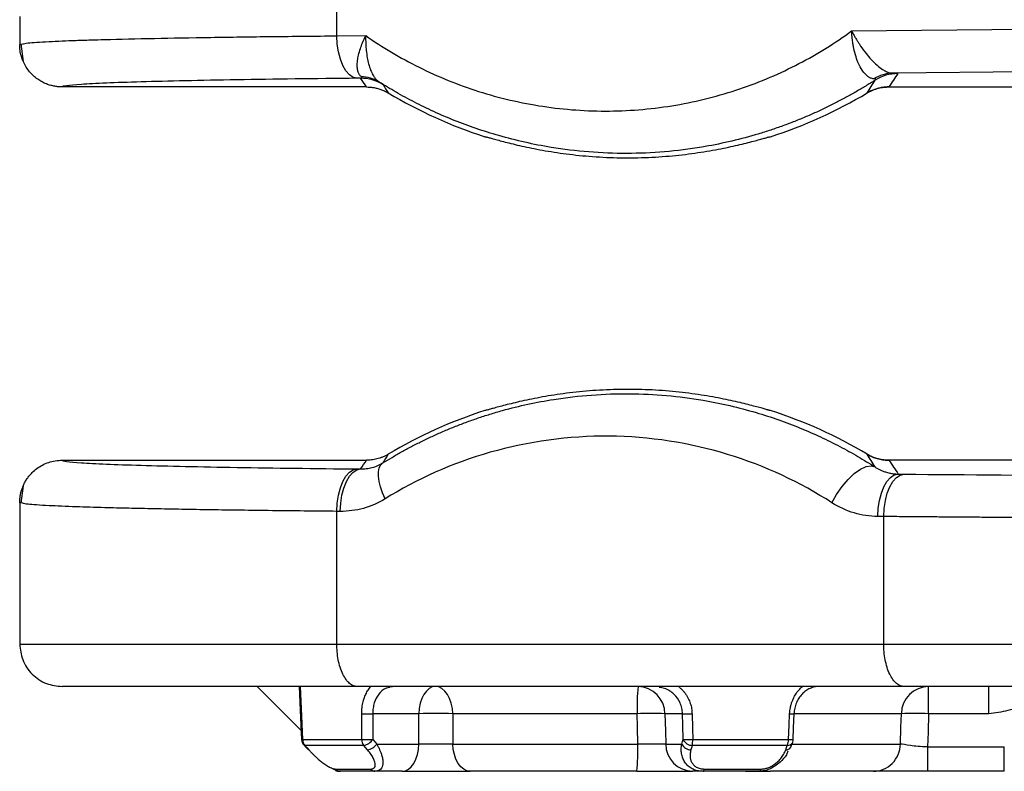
# Model space of a CAD drawing. Header units: millimetres. Extents: x 5 to 597, y 5 to 415.
# Tile 54 of 136: x 303.19 to 310.15, y 185.46 to 190.78. Entities that reach past the tile are written whole.
import ezdxf

# ---------------------------------------------------------------- set-up
doc = ezdxf.new("R2010")
doc.units = ezdxf.units.MM

msp = doc.modelspace()

# ---------------------------------------------------------------- linework, layer by layer
at = {"color": 7, "linetype": 'Continuous', "lineweight": 25}
for p, q in [((303.1875, 190.7977), (303.1875, 190.5989)), ((305.4303, 190.6613), (305.4303, 190.8342)), ((309.0712, 190.6959), (314.6421, 190.7489)), ((305.4303, 190.6613), (305.6345, 190.6632)), ((303.1875, 190.5999), (303.2091, 190.6041)), ((303.196, 190.6043), (303.2121, 190.4807)), ((314.7856, 190.4489), (309.3596, 190.3973)), ((305.5986, 190.3615), (305.5739, 190.3613)), ((305.6404, 190.2999), (303.4875, 190.2999)), ((309.1807, 190.2574), (309.1807, 190.2574)), ((309.3347, 190.3), (314.9277, 190.3)), ((309.3347, 190.3), (309.3347, 190.2999)), ((303.4875, 187.6599), (305.6404, 187.6599)), ((305.5739, 187.5985), (305.5986, 187.5983)), ((314.9277, 187.6598), (309.3347, 187.6598)), ((309.3347, 187.6598), (309.3347, 187.6598)), ((309.3999, 187.5621), (309.4418, 187.5617)), ((303.2121, 187.4791), (303.196, 187.3555)), ((303.2121, 187.4791), (303.196, 187.3555)), ((303.1875, 187.3609), (303.1875, 186.3599)), ((303.2091, 187.3557), (303.1875, 187.3598)), ((305.4303, 186.3599), (305.4303, 187.2985)), ((305.455, 187.2983), (305.4303, 187.2985)), ((309.2982, 187.2618), (309.2563, 187.2622)), ((309.2982, 186.3599), (309.2982, 187.2618)), ((305.4303, 186.3599), (309.2982, 186.3599)), ((304.8666, 186.0599), (305.1785, 185.7479)), ((309.4418, 186.0599), (305.5739, 186.0599)), ((305.8048, 186.0565), (305.8243, 186.0599)), ((309.6147, 185.8669), (309.6147, 186.0599)), ((310.0409, 185.8669), (310.0409, 186.0599)), ((306.01, 185.8669), (305.6845, 185.8669)), ((307.5542, 185.8669), (306.2503, 185.8669)), ((307.8753, 185.8669), (307.7509, 185.8669)), ((310.0409, 185.8669), (309.6147, 185.8669)), ((305.1785, 185.7479), (305.1811, 185.6901)), ((305.1882, 185.6846), (305.6068, 185.6846)), ((305.6205, 185.6428), (305.205, 185.6428)), ((305.7122, 185.6529), (306.0102, 185.6529)), ((306.2508, 185.6529), (307.5591, 185.6529)), ((307.7563, 185.6529), (307.8701, 185.6529)), ((308.6162, 185.6428), (307.9438, 185.6428)), ((307.9472, 185.6846), (308.6245, 185.6846)), ((309.6086, 185.6336), (310.1508, 185.6336)), ((310.1508, 185.4599), (310.1508, 185.6336)), ((305.4216, 185.476), (305.669, 185.476)), ((305.4567, 185.4599), (305.4517, 185.4599)), ((305.6999, 185.4599), (305.4567, 185.4599)), ((305.8927, 185.4599), (305.6999, 185.4599)), ((307.5519, 185.4599), (306.374, 185.4599)), ((308.02, 185.4599), (307.9464, 185.4599)), ((308.4135, 185.4599), (308.02, 185.4599)), ((308.0292, 185.476), (308.4295, 185.476)), ((309.2248, 185.4599), (308.4968, 185.4599)), ((310.1508, 185.4599), (309.6086, 185.4599))]:
    msp.add_line(p, q, dxfattribs=at)
at = {"color": 8, "linetype": 'Continuous', "lineweight": 25}
for p, q in [((309.4227, 185.8669), (308.6692, 185.8669)), ((308.6495, 185.6529), (309.4169, 185.6529))]:
    msp.add_line(p, q, dxfattribs=at)
at = {"color": 7, "linetype": 'Continuous', "lineweight": 25, "flags": 128}
for points in [[(305.5739, 190.3613), (305.5461, 190.3678), (305.5194, 190.3854), (305.4948, 190.4134), (305.4731, 190.4508), (305.4553, 190.496), (305.4419, 190.5475), (305.4335, 190.6033), (305.4303, 190.6613)], [(305.4303, 187.2985), (305.4335, 187.3565), (305.4419, 187.4123), (305.4553, 187.4638), (305.4731, 187.509), (305.4948, 187.5464), (305.5194, 187.5744), (305.5461, 187.5919), (305.5739, 187.5985)], [(305.455, 187.2983), (305.4582, 187.3563), (305.4666, 187.412), (305.48, 187.4635), (305.4978, 187.5088), (305.5195, 187.5461), (305.5441, 187.5741), (305.5708, 187.5917), (305.5986, 187.5983)], [(305.7711, 187.3865), (305.7526, 187.4294), (305.7383, 187.4711), (305.7288, 187.5105), (305.7242, 187.5467), (305.7246, 187.5786), (305.7301, 187.6054), (305.7406, 187.6263), (305.7556, 187.6409)], [(308.9317, 187.3594), (308.9647, 187.4184), (309.0034, 187.4743), (309.0458, 187.5244), (309.0897, 187.5658), (309.1329, 187.5966), (309.1731, 187.6152), (309.2083, 187.6205), (309.2365, 187.6123)], [(309.2563, 187.2622), (309.2595, 187.3201), (309.2679, 187.3759), (309.2813, 187.4274), (309.2991, 187.4726), (309.3208, 187.51), (309.3454, 187.538), (309.3721, 187.5556), (309.3999, 187.5621)], [(309.2982, 187.2618), (309.3014, 187.3197), (309.3098, 187.3755), (309.3232, 187.427), (309.341, 187.4722), (309.3627, 187.5096), (309.3873, 187.5376), (309.414, 187.5552), (309.4418, 187.5617)], [(305.1644, 186.0616), (305.1721, 185.8907), (305.1814, 185.6839)], [(305.1711, 186.0599), (305.1807, 185.8497), (305.1882, 185.6846)], [(306.1275, 186.0599), (306.1051, 186.0562), (306.0835, 186.0453), (306.0635, 186.0276), (306.0458, 186.0038), (306.0312, 185.9746), (306.0201, 185.9412), (306.013, 185.9049), (306.01, 185.8669)], [(306.2503, 185.8669), (306.2472, 185.9049), (306.2397, 185.9412), (306.2281, 185.9746), (306.2128, 186.0038), (306.1944, 186.0276), (306.1735, 186.0453), (306.1509, 186.0562), (306.1275, 186.0599)], [(305.6068, 185.6846), (305.6064, 185.7867), (305.6061, 185.8669)], [(305.6845, 185.8669), (305.6849, 185.7648), (305.6853, 185.6846)], [(306.0102, 185.6529), (306.0101, 185.7727), (306.01, 185.8669)], [(306.2503, 185.8669), (306.2506, 185.7471), (306.2508, 185.6529)], [(307.5591, 185.6529), (307.5563, 185.7727), (307.5542, 185.8669)], [(307.7509, 185.8669), (307.7539, 185.7471), (307.7563, 185.6529)], [(307.8796, 185.6846), (307.8772, 185.7867), (307.8753, 185.8669)], [(307.9427, 185.8669), (307.9452, 185.7648), (307.9472, 185.6846)], [(308.6245, 185.6846), (308.6289, 185.7867), (308.6324, 185.8669)], [(308.6573, 185.684), (308.6608, 185.7665), (308.6651, 185.8663)], [(308.6631, 185.8669), (308.6655, 185.8666), (308.666, 185.8664), (308.6651, 185.8663)], [(309.4169, 185.6529), (309.4202, 185.7727), (309.4227, 185.8669)], [(309.6147, 185.8669), (309.6113, 185.7362), (309.6086, 185.6336)], [(305.1808, 185.6901), (305.1813, 185.6853), (305.1814, 185.6839)], [(305.1992, 185.6447), (305.207, 185.6359), (305.2225, 185.6186)], [(305.205, 185.6428), (305.2208, 185.6251), (305.2332, 185.6111)], [(305.6475, 185.6111), (305.6324, 185.6289), (305.6205, 185.6428)], [(305.6853, 185.6846), (305.7004, 185.6669), (305.7122, 185.6529)], [(305.8927, 185.4599), (305.9151, 185.4636), (305.9367, 185.4745), (305.9567, 185.4922), (305.9744, 185.516), (305.989, 185.5452), (306.0001, 185.5785), (306.0072, 185.6149), (306.0102, 185.6529)], [(306.374, 185.4599), (306.3505, 185.4636), (306.3278, 185.4745), (306.3069, 185.4922), (306.2884, 185.516), (306.2731, 185.5452), (306.2614, 185.5785), (306.2539, 185.6149), (306.2508, 185.6529)], [(307.8701, 185.6529), (307.8754, 185.6707), (307.8796, 185.6846)], [(307.9438, 185.6428), (307.9385, 185.6251), (307.9343, 185.6111)], [(308.6046, 185.6111), (308.6111, 185.6289), (308.6162, 185.6428)], [(308.6408, 185.6297), (308.6461, 185.644), (308.6525, 185.6614)], [(308.6524, 185.6614), (308.6529, 185.6622), (308.6547, 185.6661)], [(308.6583, 185.6841), (308.6582, 185.6841), (308.6573, 185.684)], [(308.6408, 185.6297), (308.6413, 185.6305), (308.6435, 185.6357)], [(308.02, 185.4599), (308.0213, 185.4602), (308.0226, 185.4609), (308.0238, 185.4623), (308.025, 185.4641), (308.0261, 185.4664), (308.0272, 185.4691), (308.0283, 185.4724), (308.0292, 185.476)]]:
    msp.add_lwpolyline(points, dxfattribs=at)
at = {"color": 8, "linetype": 'Continuous', "lineweight": 25, "flags": 128}
for points in [[(305.1811, 185.6901), (305.1809, 185.6901), (305.1808, 185.6901)], [(305.1963, 185.6468), (305.1999, 185.6441), (305.205, 185.6428)]]:
    msp.add_lwpolyline(points, dxfattribs=at)
at = {"color": 7, "linetype": 'Continuous', "lineweight": 25}
for centre, radius, start, end in [((309.3631, 190.1572), 0.2401, 90.83693, 123.65151), ((309.3978, 190.0945), 0.3, 89.98789, 122.51792), ((305.5986, 190.0616), 0.3, 58.05607, 90.01245), ((305.6012, 190.1336), 0.239, 57.93794, 89.68833), ((307.4875, 193.0899), 3.3, 239.13027, 252.17802), ((307.4875, 193.0899), 3.3, 287.82205, 300.87054), ((307.4875, 184.8699), 3.3, 107.82198, 120.86973), ((307.4875, 184.8699), 3.3, 59.12946, 72.17795), ((308.9987, 185.914), 1.4452, 174.20491, 181.86738), ((307.556, 185.8651), 0.1949, 0.53231, 88.59293), ((309.6186, 185.8641), 0.1959, 91.11638, 179.17636), ((305.6453, 186.9685), 1.1023, 267.96208, 272.03792), ((306.1301, 181.8254), 4.0433, 88.29743, 91.70257), ((307.6526, 183.2832), 2.5856, 87.8199, 92.1801), ((307.909, 186.6486), 0.7825, 267.52896, 272.47104), ((309.5187, 183.4225), 2.4463, 87.75052, 92.24948), ((305.2411, 185.6867), 0.06, 182.58518, 221.74567), ((305.2519, 185.6859), 0.0637, 181.19516, 222.58653), ((305.646, 186.7844), 1.1005, 267.95636, 272.04364), ((305.6786, 185.6851), 0.0718, 180.35502, 216.03255), ((305.599, 185.7472), 0.1065, 281.62609, 324.0421), ((305.626, 185.7155), 0.1066, 281.66156, 324.0391), ((306.2169, 185.6058), 1.343, 353.76152, 2.00923), ((307.9512, 185.6547), 0.1949, 180.53231, 268.59293), ((307.9348, 185.6821), 0.071, 204.28025, 269.58739), ((307.9134, 186.4663), 0.7824, 267.52411, 272.47589), ((307.9443, 185.7138), 0.071, 204.28769, 269.62659), ((307.7008, 185.6834), 0.2464, 350.52728, 0.28735), ((308.5186, 185.6839), 0.1058, 337.15172, 0.37314), ((308.5983, 185.6867), 0.06, 339.88539, 357.55968), ((305.2334, 185.6228), 0.0117, 201.27821, 269.12912), ((305.4574, 185.5077), 0.0478, 221.48889, 269.15322), ((305.7012, 185.5), 0.0402, 216.7289, 268.14094), ((308.4086, 185.4808), 0.0215, 283.31563, 347.12639)]:
    msp.add_arc(centre, radius, start, end, dxfattribs=at)
at = {"color": 8, "linetype": 'Continuous', "lineweight": 25}
for centre, radius, start, end in [((308.6594, 186.4397), 0.5735, 267.29268, 270.56092), ((305.1896, 185.6272), 0.0574, 91.40832, 98.49218), ((308.6171, 185.6858), 0.043, 268.80874, 325.32136), ((308.6516, 186.2585), 0.5745, 267.28995, 270.56342), ((308.6055, 185.6541), 0.043, 268.85893, 325.34601)]:
    msp.add_arc(centre, radius, start, end, dxfattribs=at)
for points, knots in [([(303.2091, 190.6041), (303.2174, 190.6066), (303.237, 190.6124), (303.3541, 190.6195), (303.4824, 190.6254), (303.5824, 190.6292), (303.6844, 190.6326), (303.8556, 190.6375), (304.1241, 190.6438), (304.5256, 190.6508), (304.9594, 190.6567), (305.2757, 190.6598), (305.4303, 190.6613)], [0, 0, 0, 0, 0.1052971, 0.2485435, 0.3120949, 0.370233, 0.4229574, 0.4702679, 0.6112809, 0.7465745, 0.8761478, 1, 1, 1, 1]), ([(305.4303, 187.2985), (305.2757, 187.3), (304.9594, 187.3031), (304.6019, 187.308), (304.331, 187.3124), (304.1363, 187.316), (303.954, 187.32), (303.7648, 187.3247), (303.5659, 187.3309), (303.3751, 187.339), (303.2371, 187.3474), (303.2174, 187.3532), (303.2091, 187.3557)], [0, 0, 0, 0, 0.123841, 0.253404, 0.320369, 0.388766, 0.458596, 0.529859, 0.629852, 0.751473, 0.894709, 1, 1, 1, 1]), ([(305.8057, 186.053), (305.7953, 186.0513), (305.7645, 186.0464), (305.7239, 186.0084), (305.6971, 185.9562), (305.6858, 185.907), (305.685, 185.8804), (305.6845, 185.8669)], [0, 0, 0, 0, 0.144905, 0.429326, 0.705735, 0.850672, 1, 1, 1, 1]), ([(307.8753, 185.8669), (307.8742, 185.8804), (307.872, 185.907), (307.8549, 185.9562), (307.8169, 186.0084), (307.762, 186.0464), (307.7231, 186.0513), (307.71, 186.053)], [0, 0, 0, 0, 0.1492996, 0.2942265, 0.5706743, 0.8550956, 1, 1, 1, 1]), ([(310.3201, 185.9846), (310.313, 185.9744), (310.2798, 185.9262), (310.1763, 185.8833), (310.086, 185.8724), (310.0409, 185.8669)], [0, 0, 0, 0, 0.1185018, 0.5595087, 1, 1, 1, 1])]:
    msp.add_open_spline(points, degree=3, knots=knots, dxfattribs=at)
at = {"color": 7, "linetype": 'Continuous', "lineweight": 25}
for points, knots in [([(305.6025, 190.3726), (305.6003, 190.3746), (305.5958, 190.3785), (305.5901, 190.386), (305.5851, 190.3948), (305.5811, 190.405), (305.5765, 190.4217), (305.5737, 190.4478), (305.5758, 190.4847), (305.5833, 190.5264), (305.5952, 190.5689), (305.6121, 190.6152), (305.6265, 190.6461), (305.6345, 190.6632)], [0, 0, 0, 0, 0.048499, 0.097698, 0.147648, 0.1984, 0.250003, 0.37092, 0.499852, 0.618745, 0.74971, 0.861845, 1, 1, 1, 1]), ([(305.6345, 190.6632), (305.6343, 190.6533), (305.634, 190.6349), (305.6346, 190.6095), (305.6357, 190.5885), (305.6369, 190.5721), (305.6395, 190.5448), (305.6446, 190.5078), (305.6551, 190.4608), (305.6685, 190.4196), (305.6837, 190.3872), (305.6988, 190.3641), (305.7129, 190.3475), (305.7231, 190.3399), (305.7281, 190.3362)], [0, 0, 0, 0, 0.070197, 0.130949, 0.181562, 0.221519, 0.250456, 0.382496, 0.500289, 0.629217, 0.750119, 0.835515, 0.918929, 1, 1, 1, 1]), ([(305.6345, 190.6632), (305.7519, 190.5812), (305.878, 190.5058), (306.1453, 190.3729), (306.2865, 190.3153), (306.5799, 190.2221), (306.7321, 190.1864), (307.0423, 190.1395), (307.2002, 190.1283), (307.5159, 190.1313), (307.6736, 190.1455), (307.9829, 190.1983), (308.1344, 190.2369), (308.4259, 190.3357), (308.566, 190.3959), (308.8307, 190.5339), (308.9554, 190.6116), (309.0712, 190.6959)], [0, 0, 0, 0, 0.125, 0.125, 0.25, 0.25, 0.375, 0.375, 0.5, 0.5, 0.625, 0.625, 0.75, 0.75, 0.875, 0.875, 1, 1, 1, 1]), ([(309.0712, 190.6959), (309.0756, 190.6874), (309.0842, 190.671), (309.0976, 190.6475), (309.1105, 190.6261), (309.1228, 190.6068), (309.1431, 190.5765), (309.1716, 190.5375), (309.211, 190.4914), (309.2503, 190.4528), (309.2858, 190.4256), (309.3149, 190.409), (309.3388, 190.3996), (309.3527, 190.398), (309.3596, 190.3973)], [0, 0, 0, 0, 0.05899, 0.113565, 0.163728, 0.209481, 0.250829, 0.381919, 0.500533, 0.629148, 0.750045, 0.834758, 0.91794, 1, 1, 1, 1]), ([(309.23, 190.3571), (309.2267, 190.3574), (309.2202, 190.3579), (309.2103, 190.3607), (309.2003, 190.3649), (309.1904, 190.3707), (309.1805, 190.378), (309.1648, 190.3923), (309.1437, 190.4189), (309.1204, 190.4621), (309.1007, 190.5142), (309.0883, 190.5609), (309.0806, 190.602), (309.0756, 190.6364), (309.0724, 190.6686), (309.0715, 190.6894), (309.0712, 190.6959)], [0, 0, 0, 0, 0.040793, 0.082012, 0.123609, 0.165531, 0.207722, 0.250124, 0.371081, 0.499608, 0.616642, 0.749258, 0.805263, 0.874701, 0.960847, 1, 1, 1, 1]), ([(303.4875, 190.2999), (303.4792, 190.3001), (303.4618, 190.3005), (303.4347, 190.3042), (303.4059, 190.3107), (303.3758, 190.3208), (303.3449, 190.3352), (303.3141, 190.3542), (303.2844, 190.378), (303.2569, 190.4067), (303.2327, 190.4398), (303.2128, 190.4768), (303.1983, 190.5166), (303.1892, 190.558), (303.1881, 190.586), (303.1875, 190.5999)], [0, 0, 0, 0, 0.053096, 0.110887, 0.173489, 0.240935, 0.313139, 0.389872, 0.470736, 0.555155, 0.642378, 0.7315, 0.821511, 0.911356, 1, 1, 1, 1]), ([(309.3596, 190.3973), (309.3731, 190.3969), (309.383, 190.3964), (309.3954, 190.3955), (309.3981, 190.395), (309.3978, 190.3945)], [0, 0, 0, 0, 0.5, 0.5, 1, 1, 1, 1]), ([(305.5739, 190.3613), (305.2746, 190.3584), (304.9856, 190.3548), (304.4651, 190.3461), (304.2341, 190.3411), (303.8601, 190.3301), (303.7173, 190.3241), (303.5309, 190.312), (303.4871, 190.3058), (303.4875, 190.2999)], [0, 0, 0, 0, 0.25, 0.25, 0.5, 0.5, 0.75, 0.75, 1, 1, 1, 1]), ([(305.5986, 190.3615), (305.6006, 190.3617), (305.6045, 190.3621), (305.6077, 190.3635), (305.6085, 190.3658), (305.6071, 190.3687), (305.604, 190.3713), (305.6025, 190.3726)], [0, 0, 0, 0, 0.2336483, 0.4472512, 0.6436252, 0.8263856, 1, 1, 1, 1]), ([(309.2365, 190.3475), (309.2148, 190.3337), (309.1709, 190.3059), (309.1032, 190.2659), (309.0332, 190.2266), (308.9608, 190.1883), (308.8861, 190.1512), (308.8089, 190.1153), (308.7294, 190.0808), (308.6475, 190.0479), (308.5632, 190.0167), (308.4765, 189.9873), (308.2939, 189.9311), (307.9642, 189.8558), (307.4791, 189.815), (306.997, 189.8537), (306.6432, 189.933), (306.4166, 190.0042), (306.2628, 190.0613), (306.1172, 190.1237), (305.9799, 190.1907), (305.8505, 190.2607), (305.7683, 190.3114), (305.7281, 190.3362)], [0, 0, 0, 0, 0.020427, 0.041326, 0.062697, 0.084542, 0.106861, 0.129655, 0.152924, 0.176669, 0.20089, 0.225588, 0.250763, 0.355844, 0.500621, 0.647207, 0.749765, 0.795592, 0.839768, 0.882296, 0.923176, 0.962409, 1, 1, 1, 1]), ([(305.7281, 190.3362), (305.7311, 190.3342), (305.7371, 190.3302), (305.7441, 190.3255), (305.7498, 190.3217), (305.7539, 190.3188), (305.7566, 190.3169), (305.7571, 190.3164), (305.7573, 190.3161)], [0, 0, 0, 0, 0.158746, 0.319361, 0.482864, 0.650217, 0.822319, 1, 1, 1, 1]), ([(309.2365, 190.3475), (309.238, 190.3486), (309.2408, 190.3507), (309.2421, 190.3533), (309.2408, 190.3553), (309.2371, 190.3566), (309.2323, 190.3569), (309.23, 190.3571)], [0, 0, 0, 0, 0.22828, 0.439097, 0.63542, 0.82093, 1, 1, 1, 1]), ([(305.6404, 190.2999), (305.6481, 190.2997), (305.664, 190.2994), (305.6886, 190.2963), (305.7144, 190.2911), (305.741, 190.283), (305.7681, 190.272), (305.7855, 190.2623), (305.7943, 190.2574)], [0, 0, 0, 0, 0.1428911, 0.2959636, 0.4588726, 0.631069, 0.81178, 1, 1, 1, 1]), ([(309.1807, 190.2574), (309.1874, 190.2612), (309.2005, 190.2687), (309.2208, 190.2778), (309.241, 190.2852), (309.261, 190.291), (309.2804, 190.2952), (309.2992, 190.298), (309.3172, 190.2997), (309.329, 190.2999), (309.3347, 190.3)], [0, 0, 0, 0, 0.141847, 0.27962, 0.412858, 0.541175, 0.664257, 0.781862, 0.893815, 1, 1, 1, 1]), ([(309.3347, 190.3), (309.327, 190.2998), (309.3111, 190.2995), (309.2865, 190.2964), (309.2607, 190.2911), (309.2341, 190.283), (309.207, 190.2721), (309.1896, 190.2624), (309.1807, 190.2574)], [0, 0, 0, 0, 0.142873, 0.295933, 0.458837, 0.631036, 0.811759, 1, 1, 1, 1]), ([(306.4775, 189.9483), (306.4777, 189.9483), (306.478, 189.9485), (306.4804, 189.9481), (306.4843, 189.9472), (306.4898, 189.9458), (306.5003, 189.943), (306.5197, 189.9376), (306.5533, 189.9283), (306.5957, 189.9169), (306.6635, 189.8994), (306.7682, 189.8746), (306.9211, 189.8449), (307.0959, 189.8197), (307.2864, 189.8028), (307.4856, 189.7967), (307.6847, 189.8025), (307.8758, 189.8193), (308.0511, 189.8444), (308.2043, 189.8741), (308.3095, 189.8989), (308.3777, 189.9164), (308.4204, 189.928), (308.4542, 189.9373), (308.4761, 189.9434), (308.489, 189.9468), (308.4961, 189.9484), (308.497, 189.9483), (308.4975, 189.9483)], [0, 0, 0, 0, 0.012506, 0.024987, 0.037466, 0.049962, 0.062497, 0.093762, 0.125169, 0.156278, 0.187543, 0.250145, 0.312542, 0.37494, 0.43747, 0.499702, 0.562315, 0.624653, 0.687179, 0.749751, 0.812032, 0.843448, 0.87472, 0.905926, 0.937004, 0.958038, 0.979003, 1, 1, 1, 1]), ([(308.4975, 188.0115), (308.4973, 188.0114), (308.497, 188.0113), (308.4944, 188.0118), (308.4904, 188.0127), (308.4849, 188.0141), (308.4742, 188.0169), (308.4545, 188.0224), (308.4207, 188.0317), (308.3781, 188.0432), (308.31, 188.0608), (308.205, 188.0856), (308.0518, 188.1152), (307.8767, 188.1404), (307.686, 188.1572), (307.4868, 188.1631), (307.2878, 188.1571), (307.0968, 188.1402), (306.9218, 188.115), (306.7689, 188.0853), (306.664, 188.0605), (306.5961, 188.043), (306.5536, 188.0315), (306.52, 188.0222), (306.4984, 188.0163), (306.4857, 188.0129), (306.4788, 188.0113), (306.4779, 188.0115), (306.4775, 188.0115)], [0, 0, 0, 0, 0.012503, 0.024982, 0.037458, 0.049952, 0.062486, 0.093752, 0.125162, 0.156271, 0.187536, 0.250134, 0.312541, 0.374928, 0.437464, 0.499691, 0.562305, 0.62465, 0.687174, 0.749745, 0.812022, 0.843438, 0.874709, 0.905917, 0.936997, 0.958033, 0.979, 1, 1, 1, 1]), ([(305.7556, 187.6409), (305.7772, 187.6541), (305.8209, 187.6808), (305.8883, 187.7192), (305.9579, 187.7569), (306.03, 187.7936), (306.1045, 187.8292), (306.1815, 187.8636), (306.2608, 187.8967), (306.3426, 187.9282), (306.4268, 187.958), (306.5134, 187.9861), (306.6913, 188.0381), (307.0186, 188.1091), (307.4957, 188.1445), (307.9767, 188.1018), (308.3265, 188.0208), (308.5539, 187.9474), (308.7059, 187.8896), (308.8501, 187.8266), (308.9863, 187.7591), (309.1148, 187.6884), (309.1965, 187.6373), (309.2365, 187.6123)], [0, 0, 0, 0, 0.020314, 0.041126, 0.062435, 0.084242, 0.106548, 0.129352, 0.152655, 0.176457, 0.200758, 0.225559, 0.250859, 0.352548, 0.500516, 0.643837, 0.749257, 0.794995, 0.839149, 0.881724, 0.922721, 0.962145, 1, 1, 1, 1]), ([(308.9317, 187.3594), (308.7102, 187.5019), (308.4604, 187.62), (307.9256, 187.7831), (307.6407, 187.8276), (307.0699, 187.8325), (306.7844, 187.7929), (306.2468, 187.639), (305.995, 187.5252), (305.7711, 187.3865)], [0, 0, 0, 0, 0.25, 0.25, 0.5, 0.5, 0.75, 0.75, 1, 1, 1, 1]), ([(305.7943, 187.7024), (305.7877, 187.6986), (305.7746, 187.6912), (305.7542, 187.6821), (305.734, 187.6746), (305.7141, 187.6689), (305.6947, 187.6646), (305.6759, 187.6618), (305.6578, 187.6602), (305.6461, 187.66), (305.6404, 187.6599)], [0, 0, 0, 0, 0.14183, 0.279592, 0.412824, 0.541139, 0.664224, 0.781837, 0.8938, 1, 1, 1, 1]), ([(309.3347, 187.6598), (309.327, 187.66), (309.3111, 187.6603), (309.2865, 187.6634), (309.2607, 187.6687), (309.2341, 187.6768), (309.207, 187.6877), (309.1896, 187.6974), (309.1807, 187.7024)], [0, 0, 0, 0, 0.1428725, 0.295933, 0.4588371, 0.6310364, 0.8117589, 1, 1, 1, 1]), ([(309.1807, 187.7024), (309.1874, 187.6986), (309.2005, 187.6911), (309.2208, 187.682), (309.241, 187.6746), (309.261, 187.6688), (309.2804, 187.6646), (309.2992, 187.6617), (309.3172, 187.6601), (309.329, 187.6599), (309.3347, 187.6598)], [0, 0, 0, 0, 0.141847, 0.27962, 0.412858, 0.541175, 0.664257, 0.781862, 0.893815, 1, 1, 1, 1]), ([(303.1875, 187.3598), (303.1877, 187.3678), (303.1881, 187.3841), (303.1912, 187.4086), (303.1963, 187.4334), (303.2037, 187.4583), (303.2135, 187.4829), (303.2256, 187.5069), (303.24, 187.5301), (303.2566, 187.552), (303.279, 187.5765), (303.309, 187.6024), (303.3483, 187.6271), (303.3923, 187.6456), (303.4392, 187.6576), (303.4714, 187.6591), (303.4875, 187.6599)], [0, 0, 0, 0, 0.050866, 0.103271, 0.157101, 0.212216, 0.26845, 0.32561, 0.383487, 0.44185, 0.50046, 0.594826, 0.693462, 0.794957, 0.897698, 1, 1, 1, 1]), ([(303.4875, 187.6599), (303.4871, 187.6539), (303.5309, 187.6478), (303.7173, 187.6356), (303.8601, 187.6297), (304.2341, 187.6187), (304.4651, 187.6136), (304.9856, 187.605), (305.2746, 187.6013), (305.5739, 187.5985)], [0, 0, 0, 0, 0.25, 0.25, 0.5, 0.5, 0.75, 0.75, 1, 1, 1, 1]), ([(305.5986, 187.5983), (305.6053, 187.5983), (305.6187, 187.5983), (305.6388, 187.6001), (305.6588, 187.6031), (305.6864, 187.6095), (305.7191, 187.6205), (305.7441, 187.6345), (305.7556, 187.6409)], [0, 0, 0, 0, 0.125139, 0.250951, 0.376523, 0.501168, 0.770898, 1, 1, 1, 1]), ([(309.2365, 187.6123), (309.2421, 187.6088), (309.2538, 187.6015), (309.2727, 187.5918), (309.2938, 187.5827), (309.3147, 187.5755), (309.3362, 187.5697), (309.3589, 187.5653), (309.3807, 187.5628), (309.3947, 187.5623), (309.3999, 187.5621)], [0, 0, 0, 0, 0.108164, 0.227656, 0.358456, 0.500476, 0.610102, 0.750087, 0.907683, 1, 1, 1, 1]), ([(309.4418, 187.5617), (309.8872, 187.5575), (310.3595, 187.5539), (311.3341, 187.5485), (311.8363, 187.5466), (312.3397, 187.5455)], [0, 0, 0, 0, 0.5, 0.5, 1, 1, 1, 1]), ([(305.7711, 187.3865), (305.7226, 187.3565), (305.6717, 187.3345), (305.5654, 187.305), (305.5102, 187.2978), (305.455, 187.2983)], [0, 0, 0, 0, 0.5, 0.5, 1, 1, 1, 1]), ([(309.2563, 187.2622), (309.1995, 187.2627), (309.1437, 187.271), (309.0341, 187.3035), (308.9812, 187.3275), (308.9317, 187.3594)], [0, 0, 0, 0, 0.5, 0.5, 1, 1, 1, 1]), ([(312.3032, 187.2455), (312.2584, 187.2456), (312.1688, 187.2458), (312.0347, 187.2461), (311.9006, 187.2465), (311.7667, 187.2469), (311.6329, 187.2474), (311.4994, 187.2479), (311.3661, 187.2484), (311.2331, 187.2489), (311.1003, 187.2495), (310.968, 187.2502), (310.8361, 187.2508), (310.7045, 187.2515), (310.5735, 187.2523), (310.443, 187.253), (310.313, 187.2539), (310.1837, 187.2547), (310.0549, 187.2556), (309.9268, 187.2565), (309.7995, 187.2575), (309.6729, 187.2585), (309.5471, 187.2596), (309.422, 187.2606), (309.3395, 187.2614), (309.2982, 187.2618)], [0, 0, 0, 0, 0.042638, 0.085352, 0.128143, 0.17101, 0.213954, 0.256973, 0.30007, 0.343242, 0.386491, 0.429817, 0.473219, 0.516697, 0.560251, 0.603882, 0.64759, 0.691374, 0.735234, 0.77917, 0.823183, 0.867273, 0.911439, 0.955681, 1, 1, 1, 1]), ([(303.1875, 186.3599), (303.1915, 186.3222), (303.1977, 186.2641), (303.2351, 186.1943), (303.2738, 186.1462), (303.3219, 186.1075), (303.3917, 186.0701), (303.4498, 186.0639), (303.4875, 186.0599)], [0, 0, 0, 0, 0.239457, 0.368361, 0.5, 0.631639, 0.760543, 1, 1, 1, 1]), ([(303.1875, 186.3599), (303.1875, 186.3599), (303.2393, 186.3599), (303.4427, 186.3599), (303.5943, 186.3599), (303.9867, 186.3599), (304.2273, 186.3599), (304.7805, 186.3599), (305.093, 186.3599), (305.4303, 186.3599)], [0, 0, 0, 0, 0.25, 0.25, 0.5, 0.5, 0.75, 0.75, 1, 1, 1, 1]), ([(305.5739, 186.0599), (305.5569, 186.0599), (305.5387, 186.0663), (305.5034, 186.0956), (305.4864, 186.1185), (305.4584, 186.1771), (305.4474, 186.2125), (305.4334, 186.2864), (305.4303, 186.3245), (305.4303, 186.3599)], [0, 0, 0, 0, 0.25, 0.25, 0.5, 0.5, 0.75, 0.75, 1, 1, 1, 1]), ([(309.4418, 186.0599), (309.4248, 186.0599), (309.4066, 186.0663), (309.3713, 186.0956), (309.3543, 186.1185), (309.3263, 186.1771), (309.3153, 186.2125), (309.3013, 186.2864), (309.2982, 186.3245), (309.2982, 186.3599)], [0, 0, 0, 0, 0.25, 0.25, 0.5, 0.5, 0.75, 0.75, 1, 1, 1, 1]), ([(305.5739, 186.0599), (305.417, 186.0599), (305.2662, 186.0599), (304.9774, 186.0599), (304.8407, 186.0599), (304.4549, 186.0599), (304.2308, 186.0599), (303.866, 186.0599), (303.7249, 186.0599), (303.5357, 186.0599), (303.4875, 186.0599), (303.4875, 186.0599)], [0, 0, 0, 0, 0.125, 0.125, 0.25, 0.25, 0.5, 0.5, 0.75, 0.75, 1, 1, 1, 1]), ([(305.6061, 185.8669), (305.6062, 185.8744), (305.6064, 185.8893), (305.6085, 185.9113), (305.6118, 185.9329), (305.6165, 185.954), (305.6239, 185.9789), (305.6351, 186.0066), (305.6512, 186.0356), (305.6645, 186.0518), (305.6712, 186.0599)], [0, 0, 0, 0, 0.100536, 0.199981, 0.299128, 0.398781, 0.499734, 0.666324, 0.831898, 1, 1, 1, 1]), ([(307.8463, 186.0599), (307.8521, 186.0551), (307.8635, 186.0455), (307.879, 186.0295), (307.893, 186.0123), (307.9054, 185.9939), (307.9187, 185.9701), (307.931, 185.9403), (307.9403, 185.9041), (307.9419, 185.8793), (307.9427, 185.8669)], [0, 0, 0, 0, 0.101383, 0.201371, 0.300718, 0.400189, 0.500549, 0.667899, 0.833146, 1, 1, 1, 1]), ([(308.6324, 185.8669), (308.6329, 185.8744), (308.6338, 185.8893), (308.6375, 185.9113), (308.6428, 185.9329), (308.6499, 185.954), (308.6606, 185.9789), (308.676, 186.0066), (308.6976, 186.0356), (308.7147, 186.0518), (308.7233, 186.0599)], [0, 0, 0, 0, 0.100536, 0.199981, 0.299128, 0.398781, 0.499734, 0.666324, 0.831898, 1, 1, 1, 1]), ([(308.8405, 186.0599), (308.8349, 186.0597), (308.824, 186.0594), (308.8078, 186.0565), (308.7921, 186.0521), (308.7716, 186.044), (308.7468, 186.0297), (308.7201, 186.0063), (308.6974, 185.9776), (308.6797, 185.9445), (308.6671, 185.907), (308.6645, 185.8804), (308.6631, 185.8669)], [0, 0, 0, 0, 0.065633, 0.129295, 0.191012, 0.250811, 0.375998, 0.500418, 0.620002, 0.742975, 0.869569, 1, 1, 1, 1]), ([(305.7122, 185.6529), (305.7162, 185.646), (305.7239, 185.6324), (305.7333, 185.6127), (305.7409, 185.5943), (305.7467, 185.5774), (305.751, 185.5619), (305.7539, 185.5479), (305.7556, 185.5354), (305.7564, 185.5194), (305.7543, 185.501), (305.7469, 185.4827), (305.735, 185.4696), (305.7195, 185.4614), (305.7064, 185.4604), (305.6999, 185.4599)], [0, 0, 0, 0, 0.076622, 0.149122, 0.217519, 0.281835, 0.342097, 0.398338, 0.450599, 0.498929, 0.607643, 0.711068, 0.810181, 0.906085, 1, 1, 1, 1]), ([(306.2508, 185.6529), (306.2166, 185.6518), (306.1745, 185.6512), (306.088, 185.6512), (306.045, 185.6518), (306.0102, 185.6529)], [0, 0, 0, 0, 0.5, 0.5, 1, 1, 1, 1]), ([(307.7563, 185.6529), (307.7429, 185.6518), (307.7163, 185.6512), (307.6454, 185.6512), (307.6022, 185.6518), (307.5591, 185.6529)], [0, 0, 0, 0, 0.5, 0.5, 1, 1, 1, 1]), ([(308.02, 185.4599), (308.0146, 185.46), (308.0037, 185.4603), (307.9879, 185.4625), (307.9725, 185.4661), (307.9578, 185.4711), (307.9376, 185.4803), (307.9136, 185.4969), (307.8914, 185.5226), (307.8758, 185.5527), (307.8675, 185.5839), (307.8649, 185.6179), (307.8683, 185.6405), (307.8701, 185.6529)], [0, 0, 0, 0, 0.049619, 0.099344, 0.149356, 0.199834, 0.25095, 0.371455, 0.501195, 0.619245, 0.750744, 0.863911, 1, 1, 1, 1]), ([(309.2248, 185.4599), (309.274, 185.4599), (309.3229, 185.4805), (309.3937, 185.5516), (309.4152, 185.6017), (309.4169, 185.6529)], [0, 0, 0, 0, 0.5, 0.5, 1, 1, 1, 1]), ([(309.6086, 185.6336), (309.5583, 185.6324), (309.5187, 185.6368), (309.4554, 185.6464), (309.4305, 185.6516), (309.4169, 185.6529)], [0, 0, 0, 0, 0.5, 0.5, 1, 1, 1, 1]), ([(305.2332, 185.6111), (305.2378, 185.6061), (305.2468, 185.5961), (305.2612, 185.5813), (305.2789, 185.5641), (305.3002, 185.5448), (305.3259, 185.5238), (305.3519, 185.505), (305.3739, 185.4918), (305.3903, 185.4839), (305.402, 185.4794), (305.4127, 185.4765), (305.4187, 185.4762), (305.4216, 185.476)], [0, 0, 0, 0, 0.0849897, 0.1676778, 0.2485793, 0.3773156, 0.4984108, 0.6281648, 0.748828, 0.8124244, 0.8751971, 0.9379382, 1, 1, 1, 1]), ([(305.669, 185.476), (305.6718, 185.4761), (305.6773, 185.4763), (305.6843, 185.4781), (305.6902, 185.4809), (305.695, 185.485), (305.7002, 185.4922), (305.7032, 185.5049), (305.7001, 185.5255), (305.6902, 185.5506), (305.6727, 185.5801), (305.6562, 185.6005), (305.6475, 185.6111)], [0, 0, 0, 0, 0.049985, 0.099189, 0.148497, 0.198783, 0.25087, 0.3714, 0.501168, 0.657002, 0.821436, 1, 1, 1, 1]), ([(307.9343, 185.6111), (307.9329, 185.6061), (307.9302, 185.5961), (307.9283, 185.5813), (307.9279, 185.5641), (307.9306, 185.5448), (307.9387, 185.5238), (307.952, 185.505), (307.9686, 185.4918), (307.9848, 185.4839), (307.9986, 185.4794), (308.0135, 185.4765), (308.024, 185.4762), (308.0292, 185.476)], [0, 0, 0, 0, 0.08499, 0.167678, 0.248579, 0.377316, 0.498411, 0.628165, 0.748828, 0.812424, 0.875197, 0.937938, 1, 1, 1, 1]), ([(308.6209, 185.6021), (308.6175, 185.5937), (308.6063, 185.5656), (308.5724, 185.5291), (308.5305, 185.4957), (308.4916, 185.4752), (308.4519, 185.4623), (308.4262, 185.4607), (308.4135, 185.4599)], [0, 0, 0, 0, 0.114479, 0.381668, 0.548313, 0.705207, 0.854822, 1, 1, 1, 1]), ([(308.4295, 185.476), (308.4336, 185.4761), (308.4416, 185.4763), (308.454, 185.4781), (308.4665, 185.4809), (308.4791, 185.485), (308.4972, 185.4922), (308.5202, 185.5049), (308.5468, 185.5255), (308.571, 185.5506), (308.5916, 185.5801), (308.6002, 185.6005), (308.6046, 185.6111)], [0, 0, 0, 0, 0.049985, 0.099189, 0.148497, 0.198783, 0.25087, 0.3714, 0.501168, 0.657002, 0.821436, 1, 1, 1, 1]), ([(309.6086, 185.6336), (309.6086, 185.5876), (309.6086, 185.5424), (309.6086, 185.4784), (309.6086, 185.4599), (309.6086, 185.4599)], [0, 0, 0, 0, 0.5, 0.5, 1, 1, 1, 1]), ([(305.4567, 185.4599), (305.4486, 185.4609), (305.4322, 185.4628), (305.4096, 185.4724), (305.3963, 185.4814), (305.3934, 185.4834)], [0, 0, 0, 0, 0.434207, 0.876639, 1, 1, 1, 1]), ([(305.4219, 185.4666), (305.424, 185.4656), (305.4351, 185.4605), (305.4443, 185.4602), (305.4517, 185.4599)], [0, 0, 0, 0, 0.191171, 1, 1, 1, 1]), ([(305.8927, 185.4599), (305.963, 185.4599), (306.0486, 185.4599), (306.1783, 185.4599), (306.2206, 185.4599), (306.3023, 185.4599), (306.3398, 185.4599), (306.374, 185.4599)], [0, 0, 0, 0, 0.5, 0.5, 0.75, 0.75, 1, 1, 1, 1]), ([(307.5519, 185.4599), (307.6388, 185.4599), (307.7247, 185.4599), (307.831, 185.4599), (307.8618, 185.4599), (307.9133, 185.4599), (307.933, 185.4599), (307.9464, 185.4599)], [0, 0, 0, 0, 0.5, 0.5, 0.75, 0.75, 1, 1, 1, 1]), ([(308.3399, 185.4599), (308.313, 185.4599), (308.314, 185.4599), (308.3563, 185.4599), (308.3767, 185.4599), (308.4295, 185.4599), (308.4607, 185.4599), (308.4968, 185.4599)], [0, 0, 0, 0, 0.5, 0.5, 0.75, 0.75, 1, 1, 1, 1]), ([(309.6086, 185.4599), (309.5646, 185.4599), (309.502, 185.4599), (309.4347, 185.4599), (309.4026, 185.4599), (309.3891, 185.4599), (309.3802, 185.4599), (309.376, 185.4599), (309.2974, 185.4599), (309.2485, 185.4599), (309.2248, 185.4599)], [0, 0, 0, 0, 0.25, 0.375, 0.4375, 0.46875, 0.46875, 0.5, 0.5, 1, 1, 1, 1])]:
    msp.add_open_spline(points, degree=3, knots=knots, dxfattribs=at)
for points in [[(309.3978, 190.3945), (309.3774, 190.3625), (309.3563, 190.331), (309.3347, 190.3)], [(305.6404, 190.2999), (305.6262, 190.3202), (305.6122, 190.3408), (305.5986, 190.3615)], [(305.7573, 190.3161), (305.7693, 190.2965), (305.7816, 190.277), (305.7943, 190.2574)], [(309.1807, 190.2574), (309.2002, 190.2875), (309.2188, 190.3175), (309.2365, 190.3475)], [(308.4975, 189.9483), (308.4975, 189.9483), (308.4975, 189.9483), (308.4975, 189.9483)], [(308.4975, 188.0115), (308.4975, 188.0115), (308.4975, 188.0115), (308.4975, 188.0115)], [(305.7943, 187.7024), (305.781, 187.6819), (305.7681, 187.6614), (305.7556, 187.6409)], [(309.2365, 187.6123), (309.2188, 187.6423), (309.2002, 187.6723), (309.1807, 187.7024)], [(305.5986, 187.5983), (305.6122, 187.619), (305.6262, 187.6396), (305.6404, 187.6599)], [(309.3347, 187.6598), (309.3571, 187.6278), (309.3788, 187.5952), (309.3999, 187.5621)], [(309.2982, 186.3599), (309.8051, 186.3599), (310.3405, 186.3599), (310.8931, 186.3599)], [(310.9798, 186.0599), (310.445, 186.0599), (309.9323, 186.0599), (309.4418, 186.0599)]]:
    msp.add_open_spline(points, degree=3, dxfattribs=at)

doc.saveas('drawing.dxf')
